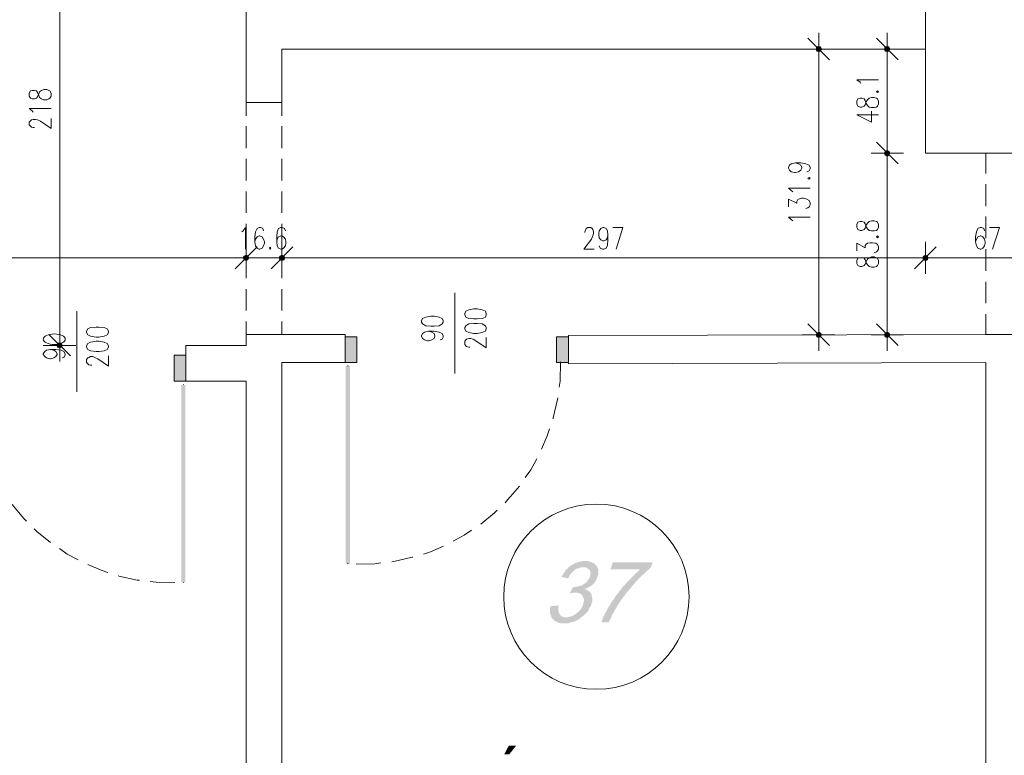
# Model space of a CAD drawing. Header units: millimetres. Extents: x -1096 to 3960, y -1899 to 666.
# Tile 58 of 75: x 3087 to 3542, y -1289 to -950. Entities that reach past the tile are written whole.
import ezdxf

# ---------------------------------------------------------------- set-up
doc = ezdxf.new("R2010")
doc.units = ezdxf.units.MM
doc.layers.add('C00-00-00', color=7, linetype='Continuous')

msp = doc.modelspace()

# ---------------------------------------------------------------- hatches: boundary and pattern name
at = {"layer": 'C00-00-00'}
h = msp.add_hatch(color=256, dxfattribs=at)
h.dxf.hatch_style = 2
h.paths.add_polyline_path([(3455.038, -963.355), (3455.461, -964.202), (3455.461, -962.294)])
h = msp.add_hatch(color=256, dxfattribs=at)
h.dxf.hatch_style = 2
h.paths.add_polyline_path([(3455.461, -964.202), (3456.309, -964.412), (3456.309, -962.084)])
h = msp.add_hatch(color=256, dxfattribs=at)
h.dxf.hatch_style = 2
h.paths.add_polyline_path([(3455.461, -964.202), (3455.461, -962.294), (3456.309, -962.084)])
h = msp.add_hatch(color=256, dxfattribs=at)
h.dxf.hatch_style = 2
h.paths.add_polyline_path([(3456.309, -964.412), (3456.309, -962.084), (3457.152, -962.294)])
h = msp.add_hatch(color=256, dxfattribs=at)
h.dxf.hatch_style = 2
h.paths.add_polyline_path([(3456.309, -964.412), (3457.152, -964.202), (3457.152, -962.294)])
h = msp.add_hatch(color=256, dxfattribs=at)
h.dxf.hatch_style = 2
h.paths.add_polyline_path([(3457.152, -964.202), (3457.152, -962.294), (3457.576, -963.355)])
h = msp.add_hatch(color=256, dxfattribs=at)
h.dxf.hatch_style = 2
h.paths.add_polyline_path([(3486.58, -963.355), (3487, -964.202), (3487, -962.294)])
h = msp.add_hatch(color=256, dxfattribs=at)
h.dxf.hatch_style = 2
h.paths.add_polyline_path([(3487, -964.202), (3487.847, -964.412), (3487.847, -962.084)])
h = msp.add_hatch(color=256, dxfattribs=at)
h.dxf.hatch_style = 2
h.paths.add_polyline_path([(3487, -964.202), (3487, -962.294), (3487.847, -962.084)])
h = msp.add_hatch(color=256, dxfattribs=at)
h.dxf.hatch_style = 2
h.paths.add_polyline_path([(3487.847, -964.412), (3487.847, -962.084), (3488.694, -962.294)])
h = msp.add_hatch(color=256, dxfattribs=at)
h.dxf.hatch_style = 2
h.paths.add_polyline_path([(3487.847, -964.412), (3488.694, -964.202), (3488.694, -962.294)])
h = msp.add_hatch(color=256, dxfattribs=at)
h.dxf.hatch_style = 2
h.paths.add_polyline_path([(3488.694, -964.202), (3488.694, -962.294), (3489.118, -963.355)])
h = msp.add_hatch(color=256, dxfattribs=at)
h.dxf.hatch_style = 2
h.paths.add_polyline_path([(3486.58, -1011.405), (3487, -1012.252), (3487, -1010.557)])
h = msp.add_hatch(color=256, dxfattribs=at)
h.dxf.hatch_style = 2
h.paths.add_polyline_path([(3487, -1010.557), (3487, -1012.252), (3486.58, -1011.405)])
h = msp.add_hatch(color=256, dxfattribs=at)
h.dxf.hatch_style = 2
h.paths.add_polyline_path([(3487, -1012.252), (3487.847, -1012.675), (3487.847, -1010.137)])
h = msp.add_hatch(color=256, dxfattribs=at)
h.dxf.hatch_style = 2
h.paths.add_polyline_path([(3487, -1012.252), (3487, -1010.557), (3487.847, -1010.137)])
h = msp.add_hatch(color=256, dxfattribs=at)
h.dxf.hatch_style = 2
h.paths.add_polyline_path([(3487.847, -1010.137), (3487, -1010.557), (3487, -1012.252)])
h = msp.add_hatch(color=256, dxfattribs=at)
h.dxf.hatch_style = 2
h.paths.add_polyline_path([(3487.847, -1010.137), (3487.847, -1012.675), (3487, -1012.252)])
h = msp.add_hatch(color=256, dxfattribs=at)
h.dxf.hatch_style = 2
h.paths.add_polyline_path([(3487.847, -1012.675), (3487.847, -1010.137), (3488.694, -1010.557)])
h = msp.add_hatch(color=256, dxfattribs=at)
h.dxf.hatch_style = 2
h.paths.add_polyline_path([(3488.694, -1010.557), (3487.847, -1010.137), (3487.847, -1012.675)])
h = msp.add_hatch(color=256, dxfattribs=at)
h.dxf.hatch_style = 2
h.paths.add_polyline_path([(3487.847, -1012.675), (3488.694, -1012.252), (3488.694, -1010.557)])
h = msp.add_hatch(color=256, dxfattribs=at)
h.dxf.hatch_style = 2
h.paths.add_polyline_path([(3488.694, -1010.557), (3488.694, -1012.252), (3487.847, -1012.675)])
h = msp.add_hatch(color=256, dxfattribs=at)
h.dxf.hatch_style = 2
h.paths.add_polyline_path([(3488.694, -1012.252), (3488.694, -1010.557), (3489.118, -1011.405)])
h = msp.add_hatch(color=256, dxfattribs=at)
h.dxf.hatch_style = 2
h.paths.add_polyline_path([(3489.118, -1011.405), (3488.694, -1010.557), (3488.694, -1012.252)])
h = msp.add_hatch(color=256, dxfattribs=at)
h.dxf.hatch_style = 2
h.paths.add_polyline_path([(3191.076, -1058.821), (3190.652, -1059.668), (3193.191, -1059.668)])
h = msp.add_hatch(color=256, dxfattribs=at)
h.dxf.hatch_style = 2
h.paths.add_polyline_path([(3191.076, -1058.821), (3190.652, -1059.668), (3193.191, -1059.668)])
h = msp.add_hatch(color=256, dxfattribs=at)
h.dxf.hatch_style = 2
h.paths.add_polyline_path([(3191.92, -1058.397), (3191.076, -1058.821), (3192.767, -1058.821)])
h = msp.add_hatch(color=256, dxfattribs=at)
h.dxf.hatch_style = 2
h.paths.add_polyline_path([(3191.92, -1058.397), (3191.076, -1058.821), (3192.767, -1058.821)])
h = msp.add_hatch(color=256, dxfattribs=at)
h.dxf.hatch_style = 2
h.paths.add_polyline_path([(3191.076, -1058.821), (3192.767, -1058.821), (3193.191, -1059.668)])
h = msp.add_hatch(color=256, dxfattribs=at)
h.dxf.hatch_style = 2
h.paths.add_polyline_path([(3191.076, -1058.821), (3192.767, -1058.821), (3193.191, -1059.668)])
h = msp.add_hatch(color=256, dxfattribs=at)
h.dxf.hatch_style = 2
h.paths.add_polyline_path([(3209.702, -1059.668), (3207.16, -1059.668), (3207.584, -1058.821)])
h = msp.add_hatch(color=256, dxfattribs=at)
h.dxf.hatch_style = 2
h.paths.add_polyline_path([(3209.702, -1059.668), (3207.16, -1059.668), (3207.584, -1058.821)])
h = msp.add_hatch(color=256, dxfattribs=at)
h.dxf.hatch_style = 2
h.paths.add_polyline_path([(3209.488, -1058.821), (3207.584, -1058.821), (3208.431, -1058.397)])
h = msp.add_hatch(color=256, dxfattribs=at)
h.dxf.hatch_style = 2
h.paths.add_polyline_path([(3209.488, -1058.821), (3207.584, -1058.821), (3208.431, -1058.397)])
h = msp.add_hatch(color=256, dxfattribs=at)
h.dxf.hatch_style = 2
h.paths.add_polyline_path([(3209.702, -1059.668), (3209.488, -1058.821), (3207.584, -1058.821)])
h = msp.add_hatch(color=256, dxfattribs=at)
h.dxf.hatch_style = 2
h.paths.add_polyline_path([(3209.702, -1059.668), (3209.488, -1058.821), (3207.584, -1058.821)])
h = msp.add_hatch(color=256, dxfattribs=at)
h.dxf.hatch_style = 2
h.paths.add_polyline_path([(3504.572, -1058.821), (3504.358, -1059.668), (3506.687, -1059.668)])
h = msp.add_hatch(color=256, dxfattribs=at)
h.dxf.hatch_style = 2
h.paths.add_polyline_path([(3506.687, -1059.668), (3504.358, -1059.668), (3504.572, -1058.821)])
h = msp.add_hatch(color=256, dxfattribs=at)
h.dxf.hatch_style = 2
h.paths.add_polyline_path([(3505.629, -1058.397), (3504.572, -1058.821), (3506.477, -1058.821)])
h = msp.add_hatch(color=256, dxfattribs=at)
h.dxf.hatch_style = 2
h.paths.add_polyline_path([(3506.477, -1058.821), (3504.572, -1058.821), (3505.629, -1058.397)])
h = msp.add_hatch(color=256, dxfattribs=at)
h.dxf.hatch_style = 2
h.paths.add_polyline_path([(3504.572, -1058.821), (3506.477, -1058.821), (3506.687, -1059.668)])
h = msp.add_hatch(color=256, dxfattribs=at)
h.dxf.hatch_style = 2
h.paths.add_polyline_path([(3506.687, -1059.668), (3506.477, -1058.821), (3504.572, -1058.821)])
h = msp.add_hatch(color=256, dxfattribs=at)
h.dxf.hatch_style = 2
h.paths.add_polyline_path([(3190.652, -1059.668), (3191.076, -1060.515), (3192.767, -1060.515)])
h = msp.add_hatch(color=256, dxfattribs=at)
h.dxf.hatch_style = 2
h.paths.add_polyline_path([(3190.652, -1059.668), (3193.191, -1059.668), (3192.767, -1060.515)])
h = msp.add_hatch(color=256, dxfattribs=at)
h.dxf.hatch_style = 2
h.paths.add_polyline_path([(3190.652, -1059.668), (3191.076, -1060.515), (3192.767, -1060.515)])
h = msp.add_hatch(color=256, dxfattribs=at)
h.dxf.hatch_style = 2
h.paths.add_polyline_path([(3190.652, -1059.668), (3193.191, -1059.668), (3192.767, -1060.515)])
h = msp.add_hatch(color=256, dxfattribs=at)
h.dxf.hatch_style = 2
h.paths.add_polyline_path([(3191.076, -1060.515), (3192.767, -1060.515), (3191.92, -1060.939)])
h = msp.add_hatch(color=256, dxfattribs=at)
h.dxf.hatch_style = 2
h.paths.add_polyline_path([(3191.076, -1060.515), (3192.767, -1060.515), (3191.92, -1060.939)])
h = msp.add_hatch(color=256, dxfattribs=at)
h.dxf.hatch_style = 2
h.paths.add_polyline_path([(3209.488, -1060.515), (3209.702, -1059.668), (3207.16, -1059.668)])
h = msp.add_hatch(color=256, dxfattribs=at)
h.dxf.hatch_style = 2
h.paths.add_polyline_path([(3209.488, -1060.515), (3207.584, -1060.515), (3207.16, -1059.668)])
h = msp.add_hatch(color=256, dxfattribs=at)
h.dxf.hatch_style = 2
h.paths.add_polyline_path([(3209.488, -1060.515), (3209.702, -1059.668), (3207.16, -1059.668)])
h = msp.add_hatch(color=256, dxfattribs=at)
h.dxf.hatch_style = 2
h.paths.add_polyline_path([(3209.488, -1060.515), (3207.584, -1060.515), (3207.16, -1059.668)])
h = msp.add_hatch(color=256, dxfattribs=at)
h.dxf.hatch_style = 2
h.paths.add_polyline_path([(3208.431, -1060.939), (3209.488, -1060.515), (3207.584, -1060.515)])
h = msp.add_hatch(color=256, dxfattribs=at)
h.dxf.hatch_style = 2
h.paths.add_polyline_path([(3208.431, -1060.939), (3209.488, -1060.515), (3207.584, -1060.515)])
h = msp.add_hatch(color=256, dxfattribs=at)
h.dxf.hatch_style = 2
h.paths.add_polyline_path([(3504.358, -1059.668), (3504.572, -1060.515), (3506.477, -1060.515)])
h = msp.add_hatch(color=256, dxfattribs=at)
h.dxf.hatch_style = 2
h.paths.add_polyline_path([(3504.358, -1059.668), (3506.687, -1059.668), (3506.477, -1060.515)])
h = msp.add_hatch(color=256, dxfattribs=at)
h.dxf.hatch_style = 2
h.paths.add_polyline_path([(3506.477, -1060.515), (3506.687, -1059.668), (3504.358, -1059.668)])
h = msp.add_hatch(color=256, dxfattribs=at)
h.dxf.hatch_style = 2
h.paths.add_polyline_path([(3506.477, -1060.515), (3504.572, -1060.515), (3504.358, -1059.668)])
h = msp.add_hatch(color=256, dxfattribs=at)
h.dxf.hatch_style = 2
h.paths.add_polyline_path([(3504.572, -1060.515), (3506.477, -1060.515), (3505.629, -1060.939)])
h = msp.add_hatch(color=256, dxfattribs=at)
h.dxf.hatch_style = 2
h.paths.add_polyline_path([(3505.629, -1060.939), (3506.477, -1060.515), (3504.572, -1060.515)])
h = msp.add_hatch(color=256, dxfattribs=at)
h.dxf.hatch_style = 2
h.paths.add_polyline_path([(3455.461, -1094.382), (3455.461, -1096.076), (3455.038, -1095.229)])
h = msp.add_hatch(color=256, dxfattribs=at)
h.dxf.hatch_style = 2
h.paths.add_polyline_path([(3456.309, -1093.958), (3455.461, -1094.382), (3455.461, -1096.076)])
h = msp.add_hatch(color=256, dxfattribs=at)
h.dxf.hatch_style = 2
h.paths.add_polyline_path([(3456.309, -1093.958), (3456.309, -1096.5), (3455.461, -1096.076)])
h = msp.add_hatch(color=256, dxfattribs=at)
h.dxf.hatch_style = 2
h.paths.add_polyline_path([(3457.152, -1094.382), (3456.309, -1093.958), (3456.309, -1096.5)])
h = msp.add_hatch(color=256, dxfattribs=at)
h.dxf.hatch_style = 2
h.paths.add_polyline_path([(3457.152, -1094.382), (3457.152, -1096.076), (3456.309, -1096.5)])
h = msp.add_hatch(color=256, dxfattribs=at)
h.dxf.hatch_style = 2
h.paths.add_polyline_path([(3457.576, -1095.229), (3457.152, -1094.382), (3457.152, -1096.076)])
h = msp.add_hatch(color=256, dxfattribs=at)
h.dxf.hatch_style = 2
h.paths.add_polyline_path([(3487, -1094.382), (3487, -1096.076), (3486.58, -1095.229)])
h = msp.add_hatch(color=256, dxfattribs=at)
h.dxf.hatch_style = 2
h.paths.add_polyline_path([(3487.847, -1093.958), (3487, -1094.382), (3487, -1096.076)])
h = msp.add_hatch(color=256, dxfattribs=at)
h.dxf.hatch_style = 2
h.paths.add_polyline_path([(3487.847, -1093.958), (3487.847, -1096.5), (3487, -1096.076)])
h = msp.add_hatch(color=256, dxfattribs=at)
h.dxf.hatch_style = 2
h.paths.add_polyline_path([(3488.694, -1094.382), (3487.847, -1093.958), (3487.847, -1096.5)])
h = msp.add_hatch(color=256, dxfattribs=at)
h.dxf.hatch_style = 2
h.paths.add_polyline_path([(3488.694, -1094.382), (3488.694, -1096.076), (3487.847, -1096.5)])
h = msp.add_hatch(color=256, dxfattribs=at)
h.dxf.hatch_style = 2
h.paths.add_polyline_path([(3489.118, -1095.229), (3488.694, -1094.382), (3488.694, -1096.076)])
h = msp.add_hatch(color=256, dxfattribs=at)
h.dxf.hatch_style = 2
h.paths.add_polyline_path([(3104.92, -1099.038), (3104.92, -1100.946), (3104.71, -1100.099)])
h = msp.add_hatch(color=256, dxfattribs=at)
h.dxf.hatch_style = 2
h.paths.add_polyline_path([(3105.981, -1098.828), (3104.92, -1099.038), (3104.92, -1100.946)])
h = msp.add_hatch(color=256, dxfattribs=at)
h.dxf.hatch_style = 2
h.paths.add_polyline_path([(3105.981, -1098.828), (3105.981, -1101.156), (3104.92, -1100.946)])
h = msp.add_hatch(color=256, dxfattribs=at)
h.dxf.hatch_style = 2
h.paths.add_polyline_path([(3106.824, -1099.038), (3105.981, -1098.828), (3105.981, -1101.156)])
h = msp.add_hatch(color=256, dxfattribs=at)
h.dxf.hatch_style = 2
h.paths.add_polyline_path([(3106.824, -1099.038), (3106.824, -1100.946), (3105.981, -1101.156)])
h = msp.add_hatch(color=256, dxfattribs=at)
h.dxf.hatch_style = 2
h.paths.add_polyline_path([(3107.038, -1100.099), (3106.824, -1099.038), (3106.824, -1100.946)])
h = msp.add_hatch(color=256, dxfattribs=at)
h.dxf.hatch_style = 2
h.paths.add_polyline_path([(3237.645, -1107.931), (3237.645, -1096.076), (3243.149, -1096.076)])
h = msp.add_hatch(color=256, dxfattribs=at)
h.dxf.hatch_style = 2
h.paths.add_polyline_path([(3237.645, -1107.931), (3243.149, -1107.931), (3243.149, -1096.076)])
h = msp.add_hatch(color=256, dxfattribs=at)
h.dxf.hatch_style = 2
h.paths.add_polyline_path([(3335.229, -1107.931), (3335.229, -1096.076), (3340.732, -1096.076)])
h = msp.add_hatch(color=256, dxfattribs=at)
h.dxf.hatch_style = 2
h.paths.add_polyline_path([(3335.229, -1107.931), (3340.732, -1107.931), (3340.732, -1096.076)])
h = msp.add_hatch(color=256, dxfattribs=at)
h.dxf.hatch_style = 2
h.paths.add_polyline_path([(3164.191, -1116.611), (3164.191, -1104.542), (3158.687, -1104.542)])
h = msp.add_hatch(color=256, dxfattribs=at)
h.dxf.hatch_style = 2
h.paths.add_polyline_path([(3164.191, -1116.611), (3158.687, -1116.611), (3158.687, -1104.542)])
h = msp.add_hatch(color=256, dxfattribs=at)
h.dxf.hatch_style = 2
h.paths.add_polyline_path([(3237.855, -1109.622), (3239.973, -1109.622), (3237.855, -1200.859)])
h = msp.add_hatch(color=256, dxfattribs=at)
h.dxf.hatch_style = 2
h.paths.add_polyline_path([(3239.973, -1109.622), (3237.855, -1200.859), (3239.973, -1200.859)])
h = msp.add_hatch(color=256, dxfattribs=at)
h.dxf.hatch_style = 2
h.paths.add_polyline_path([(3239.973, -1200.859), (3237.855, -1200.859), (3239.973, -1109.622)])
h = msp.add_hatch(color=256, dxfattribs=at)
h.dxf.hatch_style = 2
h.paths.add_polyline_path([(3237.855, -1200.859), (3239.973, -1109.622), (3237.855, -1109.622)])
h = msp.add_hatch(color=256, dxfattribs=at)
h.dxf.hatch_style = 2
h.paths.add_polyline_path([(3163.981, -1118.301), (3162.072, -1118.301), (3163.981, -1209.538)])
h = msp.add_hatch(color=256, dxfattribs=at)
h.dxf.hatch_style = 2
h.paths.add_polyline_path([(3162.072, -1118.301), (3163.981, -1209.538), (3162.072, -1209.538)])
h = msp.add_hatch(color=256, dxfattribs=at)
h.dxf.hatch_style = 2
h.paths.add_polyline_path([(3162.072, -1209.538), (3163.981, -1209.538), (3162.072, -1118.301)])
h = msp.add_hatch(color=256, dxfattribs=at)
h.dxf.hatch_style = 2
h.paths.add_polyline_path([(3163.981, -1209.538), (3162.072, -1118.301), (3163.981, -1118.301)])
h = msp.add_hatch(color=256, dxfattribs=at)
h.dxf.hatch_style = 2
h.paths.add_polyline_path([(3348.351, -1199.588), (3347.294, -1199.588), (3346.66, -1199.798), (3345.813, -1200.011), (3345.175, -1200.221), (3344.542, -1200.435), (3343.694, -1200.645), (3343.061, -1201.069), (3342.213, -1201.492), (3342, -1201.706), (3341.366, -1202.13), (3340.732, -1202.55), (3340.309, -1203.187), (3339.671, -1203.611), (3339.248, -1204.244), (3338.828, -1204.878), (3338.404, -1205.515), (3337.981, -1206.149), (3337.557, -1206.996), (3340.732, -1207.63), (3340.732, -1207.42), (3341.156, -1206.572), (3341.58, -1205.939), (3342, -1205.301), (3342.637, -1204.668), (3343.061, -1204.244), (3343.694, -1203.821), (3343.908, -1203.611), (3344.542, -1203.187), (3345.389, -1202.973), (3346.023, -1202.763), (3346.66, -1202.55), (3347.504, -1202.55), (3354.068, -1202.34), (3353.641, -1201.706), (3353.221, -1201.492), (3352.797, -1200.859), (3352.164, -1200.435), (3351.526, -1200.221), (3350.893, -1200.011), (3350.045, -1199.798), (3349.412, -1199.588)])
h = msp.add_hatch(color=256, dxfattribs=at)
h.dxf.hatch_style = 2
h.paths.add_polyline_path([(3354.068, -1202.34), (3347.504, -1202.55), (3348.565, -1202.55), (3349.198, -1202.763), (3349.832, -1203.187), (3350.255, -1203.611), (3350.679, -1204.034), (3350.893, -1204.458), (3350.893, -1205.939), (3350.679, -1206.786), (3350.469, -1207.42), (3350.045, -1208.053), (3349.622, -1208.691), (3349.198, -1209.324), (3348.988, -1209.538), (3348.351, -1209.962), (3347.717, -1210.382), (3347.08, -1210.805), (3346.446, -1211.019), (3345.599, -1211.229), (3344.965, -1211.443), (3344.332, -1211.443), (3343.694, -1211.653), (3342.847, -1211.653), (3341.366, -1214.618), (3341.58, -1214.618), (3342.423, -1214.405), (3343.271, -1214.195), (3350.893, -1214.195), (3350.469, -1213.771), (3349.832, -1213.347), (3349.198, -1212.924), (3348.351, -1212.714), (3348.351, -1212.5), (3349.198, -1212.29), (3349.832, -1211.866), (3350.679, -1211.443), (3351.316, -1211.019), (3351.74, -1210.595), (3352.374, -1209.962), (3352.797, -1209.538), (3353.221, -1208.901), (3353.641, -1208.267), (3353.855, -1207.63), (3354.068, -1206.996), (3354.278, -1206.786), (3354.492, -1205.939), (3354.492, -1203.611), (3354.278, -1202.973)])
h = msp.add_hatch(color=256, dxfattribs=at)
h.dxf.hatch_style = 2
h.paths.add_polyline_path([(3379.679, -1200.221), (3361.263, -1200.221), (3360.206, -1203.397), (3373.965, -1203.397), (3373.542, -1203.821), (3372.904, -1204.458), (3372.481, -1204.878), (3371.847, -1205.301), (3371.213, -1205.939), (3370.79, -1206.362), (3370.152, -1206.996), (3369.732, -1207.42), (3369.095, -1208.053), (3368.671, -1208.691), (3368.038, -1209.114), (3367.614, -1209.748), (3366.981, -1210.382), (3366.557, -1211.019), (3365.92, -1211.443), (3365.5, -1212.076), (3365.076, -1212.714), (3364.439, -1213.347), (3364.015, -1213.981), (3363.591, -1214.618), (3362.958, -1215.252), (3362.534, -1215.885), (3362.11, -1216.523), (3361.687, -1217.37), (3361.053, -1218.004), (3360.629, -1218.637), (3360.206, -1219.485), (3359.782, -1220.122), (3359.358, -1220.756), (3358.935, -1221.389), (3358.511, -1222.237), (3358.301, -1222.874), (3357.878, -1223.508), (3357.454, -1224.141), (3357.244, -1224.779), (3356.82, -1225.412), (3356.607, -1226.049), (3356.393, -1226.683), (3356.183, -1227.317), (3355.973, -1227.954), (3359.358, -1227.954), (3359.572, -1227.317), (3359.996, -1226.683), (3360.206, -1226.049), (3360.629, -1225.412), (3360.839, -1224.565), (3361.263, -1223.931), (3361.687, -1223.298), (3361.897, -1222.66), (3362.324, -1222.027), (3362.748, -1221.389), (3363.171, -1220.546), (3363.591, -1219.908), (3364.015, -1219.275), (3364.439, -1218.637), (3364.862, -1218.004), (3365.286, -1217.37), (3365.71, -1216.733), (3366.133, -1216.099), (3366.767, -1215.466), (3367.191, -1214.828), (3367.614, -1214.195), (3367.828, -1213.981), (3368.462, -1213.347), (3368.885, -1212.714), (3369.519, -1212.076), (3369.942, -1211.443), (3370.58, -1210.805), (3371.003, -1210.172), (3371.637, -1209.538), (3372.061, -1208.901), (3372.694, -1208.477), (3373.118, -1207.843), (3373.755, -1207.21), (3374.175, -1206.786), (3374.813, -1206.149), (3375.446, -1205.725), (3375.87, -1205.301), (3376.507, -1204.668), (3376.927, -1204.244), (3377.565, -1203.821), (3378.198, -1203.187), (3378.622, -1202.763)])
h = msp.add_hatch(color=256, dxfattribs=at)
h.dxf.hatch_style = 2
h.paths.add_polyline_path([(3350.893, -1214.195), (3343.908, -1214.195), (3344.118, -1214.195), (3344.965, -1214.405), (3345.813, -1214.618), (3346.446, -1214.828), (3346.87, -1215.252), (3347.294, -1215.885), (3347.504, -1216.099), (3347.717, -1216.733), (3347.927, -1217.37), (3347.927, -1218.004), (3347.717, -1218.851), (3347.504, -1219.698), (3347.294, -1220.332), (3346.87, -1220.969), (3346.66, -1221.603), (3346.236, -1222.237), (3345.599, -1222.874), (3344.965, -1223.298), (3344.332, -1223.931), (3344.118, -1224.141), (3343.271, -1224.565), (3342.637, -1224.988), (3342, -1225.202), (3341.156, -1225.412), (3340.519, -1225.626), (3339.671, -1225.626), (3346.66, -1225.626), (3347.294, -1225.202), (3347.927, -1224.565), (3348.565, -1224.141), (3348.988, -1223.508), (3349.622, -1222.874), (3350.045, -1222.45), (3350.255, -1221.603), (3350.679, -1220.969), (3351.103, -1220.332), (3351.316, -1219.698), (3351.526, -1218.851), (3351.74, -1218.217), (3351.74, -1216.733), (3351.526, -1215.885), (3351.526, -1215.252), (3351.316, -1214.828)])
h = msp.add_hatch(color=256, dxfattribs=at)
h.dxf.hatch_style = 2
h.paths.add_polyline_path([(3336.076, -1220.122), (3332.477, -1220.546), (3332.263, -1221.389), (3332.263, -1223.718), (3332.477, -1224.355), (3332.687, -1224.988), (3332.9, -1225.626), (3333.324, -1226.259), (3333.744, -1226.683), (3334.381, -1227.317), (3335.015, -1227.53), (3335.652, -1227.954), (3336.286, -1228.164), (3337.133, -1228.378), (3340.732, -1228.378), (3341.366, -1228.164), (3342, -1227.954), (3342.847, -1227.74), (3343.484, -1227.53), (3344.332, -1227.107), (3344.965, -1226.893), (3345.599, -1226.469), (3346.236, -1226.049), (3346.66, -1225.626), (3339.038, -1225.626), (3338.191, -1225.412), (3337.557, -1225.202), (3337.133, -1224.779), (3336.71, -1224.141), (3336.496, -1223.931), (3336.286, -1223.298), (3336.076, -1222.66), (3336.076, -1220.969)])
h = msp.add_hatch(color=256, dxfattribs=at)
h.dxf.hatch_style = 2
h.paths.add_polyline_path([(3316.599, -1284.893), (3313.213, -1284.893), (3311.095, -1288.916), (3313.423, -1288.916)])

# ---------------------------------------------------------------- linework, layer by layer
at = {"layer": 'C00-00-00', "lineweight": 0}
for points in [[(3505.629, -963.355), (3208.431, -963.355), (3208.431, -987.908), (3191.92, -987.908), (3191.92, -881.859), (3159.958, -881.859), (3159.958, -865.347), (3191.92, -865.347), (3191.92, -858.149), (3213.511, -858.149), (3213.511, -936.046), (3505.629, -936.046)], [(3572.942, -1011.405), (3572.942, -911.704), (3505.628, -911.704), (3505.628, -1011.405)], [(3456.309, -962.084), (3455.461, -962.294), (3455.038, -963.355), (3455.461, -964.202), (3456.309, -964.412), (3457.152, -964.202), (3457.576, -963.355), (3457.152, -962.294)], [(3487.847, -962.084), (3487, -962.294), (3486.58, -963.355), (3487, -964.202), (3487.847, -964.412), (3488.694, -964.202), (3489.118, -963.355), (3488.694, -962.294)], [(3091.797, -984.946), (3092.431, -986.004), (3093.278, -986.214), (3094.336, -986.214), (3095.183, -986.004), (3095.607, -985.37), (3096.24, -983.885), (3096.664, -983.042), (3097.511, -982.405), (3098.572, -981.981), (3100.049, -981.981), (3100.9, -982.405), (3101.32, -982.618), (3101.958, -983.675), (3101.958, -984.946), (3101.32, -986.004), (3100.9, -986.214), (3100.049, -986.637), (3098.572, -986.637), (3097.511, -986.214), (3096.664, -985.58), (3096.24, -984.733), (3095.607, -983.252), (3095.183, -982.618), (3094.336, -982.405), (3093.278, -982.405), (3092.431, -982.618), (3091.797, -983.675)], [(3473.878, -988.546), (3474.301, -989.603), (3475.358, -990.023), (3476.206, -990.023), (3477.263, -989.603), (3477.687, -988.966), (3478.11, -987.698), (3478.744, -986.637), (3479.591, -986.004), (3480.652, -985.58), (3481.92, -985.58), (3482.981, -986.004), (3483.404, -986.214), (3483.828, -987.271), (3483.828, -988.546), (3483.404, -989.603), (3482.981, -990.023), (3481.92, -990.237), (3480.652, -990.237), (3479.591, -990.023), (3478.744, -989.389), (3478.11, -988.332), (3477.687, -987.061), (3477.263, -986.214), (3476.206, -986.004), (3475.358, -986.004), (3474.301, -986.214), (3473.878, -987.271)], [(3482.981, -983.042), (3483.404, -983.252), (3483.828, -983.042), (3483.404, -982.618)], [(3487.847, -1010.137), (3487, -1010.557), (3486.58, -1011.405), (3487, -1012.252), (3487.847, -1012.675), (3488.694, -1012.252), (3489.118, -1011.405), (3488.694, -1010.557)], [(3487.847, -1012.675), (3488.694, -1012.252), (3489.118, -1011.405), (3488.694, -1010.557), (3487.847, -1010.137), (3487, -1010.557), (3486.58, -1011.405), (3487, -1012.252)], [(3451.229, -1022.836), (3451.862, -1023.259), (3452.286, -1022.836), (3451.862, -1022.622)], [(3473.878, -1045.485), (3474.301, -1046.542), (3475.358, -1046.966), (3476.206, -1046.966), (3477.263, -1046.542), (3477.687, -1045.908), (3478.11, -1044.637), (3478.744, -1043.58), (3479.591, -1042.946), (3480.652, -1042.523), (3481.92, -1042.523), (3482.981, -1042.946), (3483.404, -1043.156), (3483.828, -1044.214), (3483.828, -1045.485), (3483.404, -1046.542), (3482.981, -1046.966), (3481.92, -1047.179), (3480.652, -1047.179), (3479.591, -1046.966), (3478.744, -1046.332), (3478.11, -1045.275), (3477.687, -1044.004), (3477.263, -1043.156), (3476.206, -1042.946), (3475.358, -1042.946), (3474.301, -1043.156), (3473.878, -1044.214)], [(3482.981, -1049.931), (3483.404, -1050.355), (3483.828, -1049.931), (3483.404, -1049.508)], [(3193.191, -1059.668), (3192.767, -1058.821), (3191.92, -1058.397), (3191.076, -1058.821), (3190.652, -1059.668), (3191.076, -1060.515), (3191.92, -1060.939), (3192.767, -1060.515)], [(3193.191, -1059.668), (3192.767, -1058.821), (3191.92, -1058.397), (3191.076, -1058.821), (3190.652, -1059.668), (3191.076, -1060.515), (3191.92, -1060.939), (3192.767, -1060.515)], [(3203.141, -1054.798), (3202.717, -1055.221), (3203.141, -1055.645), (3203.351, -1055.221)], [(3207.16, -1059.668), (3207.584, -1060.515), (3208.431, -1060.939), (3209.488, -1060.515), (3209.702, -1059.668), (3209.488, -1058.821), (3208.431, -1058.397), (3207.584, -1058.821)], [(3207.16, -1059.668), (3207.584, -1060.515), (3208.431, -1060.939), (3209.488, -1060.515), (3209.702, -1059.668), (3209.488, -1058.821), (3208.431, -1058.397), (3207.584, -1058.821)], [(3506.687, -1059.668), (3506.477, -1058.821), (3505.629, -1058.397), (3504.572, -1058.821), (3504.358, -1059.668), (3504.572, -1060.515), (3505.629, -1060.939), (3506.477, -1060.515)], [(3504.358, -1059.668), (3504.572, -1060.515), (3505.629, -1060.939), (3506.477, -1060.515), (3506.687, -1059.668), (3506.477, -1058.821), (3505.629, -1058.397), (3504.572, -1058.821)], [(3473.878, -1062.21), (3474.301, -1063.267), (3475.358, -1063.691), (3476.206, -1063.691), (3477.263, -1063.267), (3477.687, -1062.63), (3478.11, -1061.362), (3478.744, -1060.301), (3479.591, -1059.668), (3480.652, -1059.244), (3481.92, -1059.244), (3482.981, -1059.668), (3483.404, -1059.878), (3483.828, -1060.939), (3483.828, -1062.21), (3483.404, -1063.267), (3482.981, -1063.691), (3481.92, -1063.901), (3480.652, -1063.901), (3479.591, -1063.691), (3478.744, -1062.843), (3478.11, -1061.996), (3477.687, -1060.515), (3477.263, -1059.878), (3476.206, -1059.668), (3475.358, -1059.668), (3474.301, -1059.878), (3473.878, -1060.939)], [(3292.893, -1085.916), (3293.313, -1086.973), (3294.797, -1087.611), (3297.126, -1087.821), (3298.607, -1087.821), (3300.935, -1087.611), (3302.416, -1086.973), (3302.839, -1085.916), (3302.839, -1085.279), (3302.416, -1084.221), (3300.935, -1083.588), (3298.607, -1083.164), (3297.126, -1083.164), (3294.797, -1083.588), (3293.313, -1084.221), (3292.893, -1085.279)], [(3272.996, -1089.305), (3273.416, -1090.149), (3274.9, -1090.996), (3277.225, -1091.206), (3278.71, -1091.206), (3281.038, -1090.996), (3282.519, -1090.149), (3282.942, -1089.305), (3282.942, -1088.668), (3282.519, -1087.611), (3281.038, -1086.973), (3278.71, -1086.553), (3277.225, -1086.553), (3274.9, -1086.973), (3273.416, -1087.611), (3272.996, -1088.668)], [(3292.893, -1092.477), (3293.313, -1093.534), (3294.797, -1094.172), (3297.126, -1094.595), (3298.607, -1094.595), (3300.935, -1094.172), (3302.416, -1093.534), (3302.839, -1092.477), (3302.839, -1091.843), (3302.416, -1090.996), (3300.935, -1090.149), (3298.607, -1089.939), (3297.126, -1089.939), (3294.797, -1090.149), (3293.313, -1090.996), (3292.893, -1091.843)], [(3118.255, -1094.172), (3118.889, -1095.229), (3120.16, -1095.866), (3122.702, -1096.286), (3123.973, -1096.286), (3126.511, -1095.866), (3127.782, -1095.229), (3128.416, -1094.172), (3128.416, -1093.534), (3127.782, -1092.477), (3126.511, -1091.843), (3123.973, -1091.633), (3122.702, -1091.633), (3120.16, -1091.843), (3118.889, -1092.477), (3118.255, -1093.534)], [(3191.92, -1116.611), (3164.191, -1116.611), (3164.191, -1100.099), (3191.92, -1100.099), (3191.92, -1095.019), (3237.645, -1095.019), (3237.645, -1107.931), (3208.431, -1107.931), (3208.431, -1398.988), (3313, -1398.988), (3313, -1432.221), (3191.92, -1432.221)], [(3565.534, -1432.221), (3466.469, -1432.221), (3466.469, -1398.988), (3533.358, -1398.988), (3533.358, -1107.931), (3340.732, -1108.565), (3340.732, -1095.443), (3533.358, -1095.019), (3555.374, -1095.019), (3555.374, -1184.347), (3560.454, -1184.347), (3560.454, -1201.069), (3555.374, -1201.069), (3555.374, -1398.988), (3565.534, -1398.988), (3565.534, -1432.221), (3565.534, -1398.988)], [(3456.309, -1096.5), (3457.152, -1096.076), (3457.576, -1095.229), (3457.152, -1094.382), (3456.309, -1093.958), (3455.461, -1094.382), (3455.038, -1095.229), (3455.461, -1096.076)], [(3487.847, -1096.5), (3488.694, -1096.076), (3489.118, -1095.229), (3488.694, -1094.382), (3487.847, -1093.958), (3487, -1094.382), (3486.58, -1095.229), (3487, -1096.076)], [(3105.981, -1101.156), (3106.824, -1100.946), (3107.038, -1100.099), (3106.824, -1099.038), (3105.981, -1098.828), (3104.92, -1099.038), (3104.71, -1100.099), (3104.92, -1100.946)], [(3118.255, -1100.946), (3118.889, -1102.004), (3120.16, -1102.637), (3122.702, -1102.851), (3123.973, -1102.851), (3126.511, -1102.637), (3127.782, -1102.004), (3128.416, -1100.946), (3128.416, -1100.309), (3127.782, -1099.252), (3126.511, -1098.618), (3123.973, -1098.195), (3122.702, -1098.195), (3120.16, -1098.618), (3118.889, -1099.252), (3118.255, -1100.309)], [(3243.149, -1107.931), (3243.149, -1096.077), (3237.645, -1096.077), (3237.645, -1107.931)], [(3336.71, -1107.931), (3340.732, -1107.931), (3340.732, -1096.076), (3335.229, -1096.076), (3335.229, -1107.931)], [(3164.191, -1116.611), (3164.191, -1104.544), (3158.687, -1104.544), (3158.687, -1116.611)]]:
    msp.add_lwpolyline(points, close=True, dxfattribs=at)
for points in [[(3105.981, -886.939), (3105.981, -1095.019)], [(3451.229, -958.275), (3461.179, -968.221)], [(3456.309, -970.763), (3456.309, -955.733)], [(3482.981, -958.275), (3492.927, -968.221)], [(3487.847, -970.763), (3487.847, -955.733)], [(3463.717, -963.355), (3448.687, -963.355)], [(3495.469, -963.355), (3480.439, -963.355)], [(3456.309, -1090.149), (3456.309, -968.221)], [(3487.847, -1006.324), (3487.847, -968.221)], [(3475.782, -979.229), (3475.358, -978.595), (3473.878, -977.538), (3483.828, -977.538)], [(3093.702, -992.355), (3093.278, -991.718), (3091.797, -990.66), (3101.958, -990.66)], [(3197.637, -987.908), (3191.92, -987.908), (3191.92, -994.05)], [(3208.431, -994.05), (3208.431, -987.908), (3202.717, -987.908)], [(3473.878, -993.626), (3480.652, -997.011), (3480.652, -991.931)], [(3473.878, -993.626), (3483.828, -993.626)], [(3094.336, -999.55), (3093.702, -999.55), (3092.855, -999.34), (3092.431, -998.916), (3091.797, -998.279), (3091.797, -997.011), (3092.431, -996.378), (3092.855, -995.954), (3093.702, -995.74), (3094.759, -995.74), (3095.607, -995.954), (3097.087, -996.588), (3101.958, -999.973), (3101.958, -995.317)], [(3191.92, -998.916), (3191.92, -1009.076)], [(3208.431, -1009.076), (3208.431, -998.916)], [(3487.847, -1018.813), (3487.847, -1003.782)], [(3487.847, -1003.782), (3487.847, -1018.813)], [(3482.981, -1006.324), (3492.927, -1016.275)], [(3492.927, -1016.275), (3482.981, -1006.324)], [(3495.469, -1011.405), (3480.439, -1011.405)], [(3480.439, -1011.405), (3495.469, -1011.405)], [(3541.824, -1011.405), (3533.358, -1011.405), (3533.358, -1020.718)], [(3191.92, -1013.946), (3191.92, -1023.893)], [(3208.431, -1023.893), (3208.431, -1013.946)], [(3445.511, -1015.851), (3446.996, -1016.275), (3448.053, -1016.908), (3448.477, -1017.966), (3448.477, -1018.179), (3448.053, -1019.237), (3446.996, -1019.87), (3445.511, -1020.294), (3445.091, -1020.294), (3443.607, -1019.87), (3442.759, -1019.237), (3442.339, -1018.179), (3442.339, -1017.966), (3442.759, -1016.908), (3443.607, -1016.275), (3445.511, -1015.851), (3448.053, -1015.851), (3450.381, -1016.275), (3451.862, -1016.908), (3452.286, -1017.966), (3452.286, -1018.603), (3451.862, -1019.45), (3450.805, -1019.87)], [(3487.847, -1090.149), (3487.847, -1016.275)], [(3533.358, -1025.588), (3533.358, -1035.748)], [(3191.92, -1028.973), (3191.92, -1038.924)], [(3208.431, -1038.924), (3208.431, -1028.973)], [(3444.244, -1029.187), (3443.607, -1028.55), (3442.339, -1027.492), (3452.286, -1027.492)], [(3442.339, -1036.172), (3442.339, -1032.572), (3446.149, -1034.477), (3446.149, -1033.63), (3446.568, -1032.786), (3446.996, -1032.572), (3448.477, -1032.149), (3449.32, -1032.149), (3450.805, -1032.572), (3451.862, -1033.206), (3452.286, -1034.267), (3452.286, -1035.114), (3451.862, -1036.172), (3451.229, -1036.595), (3450.381, -1036.805)], [(3533.358, -1040.618), (3533.358, -1050.565)], [(3191.92, -1044.004), (3191.92, -1053.954)], [(3208.431, -1053.954), (3208.431, -1044.004)], [(3444.244, -1042.523), (3443.607, -1041.885), (3442.339, -1040.828), (3452.286, -1040.828)], [(3190.015, -1047.603), (3190.652, -1047.179), (3191.71, -1045.698), (3191.71, -1055.645)], [(3199.965, -1047.179), (3199.752, -1046.122), (3198.694, -1045.698), (3198.057, -1045.698), (3197, -1046.122), (3196.366, -1047.603), (3195.942, -1049.931), (3195.942, -1052.259), (3196.366, -1054.164), (3197, -1055.221), (3198.057, -1055.645), (3198.271, -1055.645), (3199.332, -1055.221), (3199.965, -1054.164), (3200.389, -1052.893), (3200.389, -1052.259), (3199.965, -1050.988), (3199.332, -1049.931), (3198.271, -1049.508), (3198.057, -1049.508), (3197, -1049.931), (3196.366, -1050.988), (3195.942, -1052.259)], [(3210.126, -1047.179), (3209.702, -1046.122), (3208.641, -1045.698), (3208.007, -1045.698), (3206.95, -1046.122), (3206.313, -1047.603), (3206.103, -1049.931), (3206.103, -1052.259), (3206.313, -1054.164), (3206.95, -1055.221), (3208.007, -1055.645), (3208.431, -1055.645), (3209.278, -1055.221), (3210.126, -1054.164), (3210.336, -1052.893), (3210.336, -1052.259), (3210.126, -1050.988), (3209.278, -1049.931), (3208.431, -1049.508), (3208.007, -1049.508), (3206.95, -1049.931), (3206.313, -1050.988), (3206.103, -1052.259)], [(3348.351, -1048.027), (3348.351, -1047.603), (3348.774, -1046.542), (3348.988, -1046.122), (3349.622, -1045.698), (3351.103, -1045.698), (3351.74, -1046.122), (3351.95, -1046.542), (3352.374, -1047.603), (3352.374, -1048.45), (3351.95, -1049.508), (3351.316, -1050.988), (3347.927, -1055.645), (3352.584, -1055.645)], [(3358.935, -1049.084), (3358.725, -1050.355), (3358.087, -1051.412), (3357.03, -1051.836), (3356.607, -1051.836), (3355.759, -1051.412), (3354.916, -1050.355), (3354.702, -1049.084), (3354.702, -1048.45), (3354.916, -1047.179), (3355.759, -1046.122), (3356.607, -1045.698), (3357.03, -1045.698), (3358.087, -1046.122), (3358.725, -1047.179), (3358.935, -1049.084), (3358.935, -1051.412), (3358.725, -1053.74), (3358.087, -1055.221), (3357.03, -1055.645), (3356.393, -1055.645), (3355.336, -1055.221), (3354.916, -1054.164)], [(3362.748, -1055.645), (3365.92, -1045.698), (3361.263, -1045.698)], [(3532.725, -1047.179), (3532.511, -1046.122), (3531.454, -1045.698), (3530.82, -1045.698), (3529.759, -1046.122), (3529.126, -1047.603), (3528.702, -1049.931), (3528.702, -1052.259), (3529.126, -1054.164), (3529.759, -1055.221), (3530.82, -1055.645), (3531.03, -1055.645), (3532.091, -1055.221), (3532.725, -1054.164), (3533.149, -1052.893), (3533.149, -1052.259), (3532.725, -1050.988), (3532.091, -1049.931), (3531.03, -1049.508), (3530.82, -1049.508), (3529.759, -1049.931), (3529.126, -1050.988), (3528.702, -1052.259)], [(3536.534, -1055.645), (3539.71, -1045.698), (3535.053, -1045.698)], [(3191.92, -1067.076), (3191.92, -1052.259)], [(3191.92, -1067.076), (3191.92, -1052.259)], [(3208.431, -1052.259), (3208.431, -1067.076)], [(3208.431, -1052.259), (3208.431, -1067.076)], [(3473.878, -1056.492), (3473.878, -1052.893), (3477.687, -1055.011), (3477.687, -1053.954), (3478.11, -1053.317), (3478.744, -1052.893), (3480.015, -1052.683), (3481.076, -1052.683), (3482.557, -1052.893), (3483.404, -1053.53), (3483.828, -1054.588), (3483.828, -1055.645), (3483.404, -1056.492), (3482.981, -1056.916), (3481.92, -1057.34)], [(3505.629, -1067.076), (3505.629, -1052.259)], [(3505.629, -1052.259), (3505.629, -1067.076)], [(3197, -1054.588), (3186.839, -1064.748)], [(3197, -1054.588), (3186.839, -1064.748)], [(3203.561, -1064.748), (3213.511, -1054.588)], [(3203.561, -1064.748), (3213.511, -1054.588)], [(3510.5, -1054.588), (3500.549, -1064.748)], [(3500.549, -1064.748), (3510.5, -1054.588)], [(3533.358, -1055.645), (3533.358, -1065.595)], [(2727.71, -1059.668), (3186.839, -1059.668)], [(3186.839, -1059.668), (3181.973, -1059.668)], [(3184.511, -1059.668), (3199.332, -1059.668)], [(3184.511, -1059.668), (3199.332, -1059.668)], [(3191.92, -1059.034), (3191.92, -1068.981)], [(3191.92, -1059.668), (3208.431, -1059.668)], [(3216.053, -1059.668), (3201.023, -1059.668)], [(3216.053, -1059.668), (3201.023, -1059.668)], [(3208.431, -1068.981), (3208.431, -1059.034)], [(3213.511, -1059.668), (3218.591, -1059.668)], [(3213.511, -1059.668), (3500.549, -1059.668)], [(3498.007, -1059.668), (3513.038, -1059.668)], [(3513.038, -1059.668), (3498.007, -1059.668)], [(3510.5, -1059.668), (3568.076, -1059.668)], [(3533.358, -1070.675), (3533.358, -1080.626)], [(3191.92, -1074.061), (3191.92, -1084.011)], [(3208.431, -1084.011), (3208.431, -1074.061)], [(3288.233, -1113.011), (3288.233, -1075.756)], [(3113.809, -1121.477), (3113.809, -1084.221)], [(3533.358, -1085.702), (3533.358, -1095.019)], [(3191.92, -1089.092), (3191.92, -1095.019)], [(3202.717, -1095.019), (3208.431, -1095.019), (3208.431, -1089.092)], [(3461.179, -1100.099), (3451.229, -1090.149)], [(3456.309, -1087.611), (3456.309, -1102.637)], [(3492.927, -1100.099), (3482.981, -1090.149)], [(3487.847, -1087.611), (3487.847, -1102.637)], [(3110.847, -1104.966), (3100.9, -1095.019)], [(3105.981, -1092.477), (3105.981, -1107.508)], [(3191.92, -1095.019), (3197.637, -1095.019)], [(3276.168, -1093.534), (3277.652, -1093.958), (3278.71, -1094.595), (3279.133, -1095.653), (3279.133, -1095.866), (3278.71, -1096.924), (3277.652, -1097.557), (3276.168, -1097.981), (3275.748, -1097.981), (3274.263, -1097.557), (3273.416, -1096.924), (3272.996, -1095.866), (3272.996, -1095.653), (3273.416, -1094.595), (3274.263, -1093.958), (3276.168, -1093.534), (3278.71, -1093.534), (3281.038, -1093.958), (3282.519, -1094.595), (3282.942, -1095.653), (3282.942, -1096.286), (3282.519, -1097.134), (3281.462, -1097.557)], [(3448.687, -1095.229), (3463.717, -1095.229)], [(3480.439, -1095.229), (3495.469, -1095.229)], [(3533.358, -1095.019), (3541.824, -1095.019)], [(3295.221, -1100.946), (3294.797, -1100.946), (3293.736, -1100.523), (3293.313, -1100.309), (3292.893, -1099.675), (3292.893, -1098.195), (3293.313, -1097.557), (3293.736, -1097.134), (3294.797, -1096.924), (3295.645, -1096.924), (3296.702, -1097.134), (3297.973, -1097.981), (3302.839, -1101.156), (3302.839, -1096.5)], [(3098.358, -1100.099), (3113.385, -1100.099)], [(3101.744, -1102.004), (3103.229, -1102.214), (3104.072, -1102.851), (3104.71, -1103.908), (3104.71, -1104.332), (3104.072, -1105.179), (3103.229, -1105.813), (3101.744, -1106.237), (3101.32, -1106.237), (3099.839, -1105.813), (3098.992, -1105.179), (3098.358, -1104.332), (3098.358, -1103.908), (3098.992, -1102.851), (3099.839, -1102.214), (3101.744, -1102.004), (3104.072, -1102.004), (3106.614, -1102.214), (3107.881, -1102.851), (3108.519, -1103.908), (3108.519, -1104.542), (3107.881, -1105.603), (3107.038, -1105.813)], [(3120.797, -1109.202), (3120.16, -1109.202), (3119.313, -1108.988), (3118.889, -1108.565), (3118.255, -1107.931), (3118.255, -1106.66), (3118.889, -1105.813), (3119.313, -1105.603), (3120.16, -1105.179), (3121.221, -1105.179), (3122.065, -1105.603), (3123.549, -1106.237), (3128.416, -1109.622), (3128.416, -1104.966)], [(3337.133, -1107.718), (3336.92, -1116.611), (3336.496, -1119.362)], [(3238.912, -1109.622), (3238.912, -1109.412)], [(3163.133, -1118.301), (3163.133, -1118.092)], [(3335.862, -1124.229), (3335.652, -1125.076), (3333.744, -1133.546), (3333.744, -1133.966)], [(3332.053, -1138.626), (3330.992, -1141.798), (3328.24, -1147.939)], [(3326.126, -1152.385), (3323.374, -1157.466), (3320.832, -1161.061)], [(3318.08, -1165.084), (3312.79, -1171.225), (3311.519, -1172.702)], [(3083.965, -1173.553), (3089.255, -1179.901), (3090.526, -1181.172)], [(3307.92, -1176.092), (3306.652, -1177.362), (3300.301, -1182.653)], [(3094.126, -1184.771), (3095.397, -1186.038), (3101.744, -1191.122)], [(3296.065, -1185.405), (3292.679, -1187.733), (3287.599, -1190.485)], [(3105.767, -1193.874), (3109.366, -1196.412), (3114.446, -1199.164)], [(3283.152, -1192.813), (3277.015, -1195.355), (3273.839, -1196.412)], [(3268.973, -1197.893), (3268.549, -1197.893), (3260.08, -1199.798), (3259.236, -1200.011)], [(3118.889, -1201.282), (3125.03, -1203.821), (3128.206, -1204.878)], [(3238.912, -1200.859), (3238.912, -1200.645)], [(3254.156, -1200.435), (3251.404, -1200.859), (3242.725, -1201.069)], [(3133.072, -1206.362), (3133.286, -1206.572), (3141.752, -1208.477), (3142.813, -1208.477)], [(3147.679, -1209.114), (3150.431, -1209.324), (3159.11, -1209.538)], [(3163.133, -1209.538), (3163.133, -1209.324)]]:
    msp.add_lwpolyline(points, dxfattribs=at)
msp.add_circle((3353.645, -1216.099), 42.76, dxfattribs=at)
msp.add_ellipse((3103.439, -1097.242), major_axis=(-5.08, 0), ratio=0.478967, start_param=0, end_param=6.283185, dxfattribs=at)

doc.saveas('drawing.dxf')
